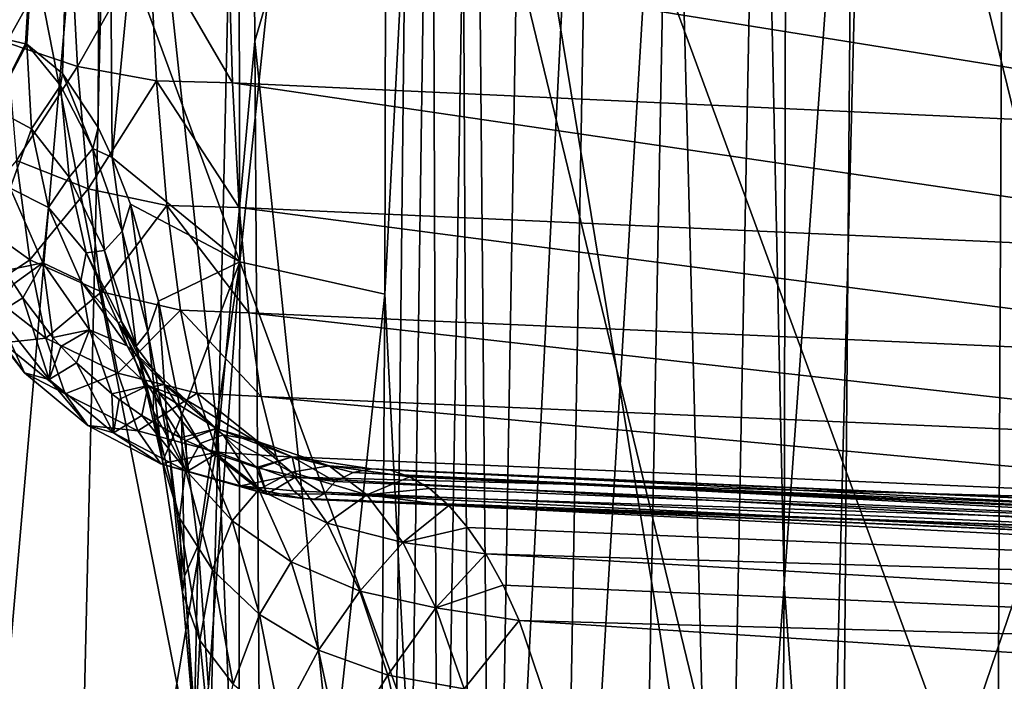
# Model space of a CAD drawing. Header units: metres. Extents: x -81 to 81, y -160 to 24.
# Tile 52 of 256: x -9.76 to -6.13, y -130.83 to -128.39. Entities that reach past the tile are written whole.
import ezdxf

# ---------------------------------------------------------------- set-up
doc = ezdxf.new("R2010")
doc.units = ezdxf.units.M
doc.layers.add('solid_501850_SW0001', color=7, linetype='CONTINUOUS')

msp = doc.modelspace()

# ---------------------------------------------------------------- linework, layer by layer
at = {"layer": 'solid_501850_SW0001'}
for points in [[(-9.83225, -128.454971, 176.305954), (-9.886656, -123.472351, 174.56868), (-9.458246, -123.812752, 176.506012)], [(-9.742274, -128.475403, 176.743057), (-9.83225, -128.454971, 176.305954), (-9.458246, -123.812752, 176.506012)], [(-9.737468, -128.477631, 176.766251), (-9.742274, -128.475403, 176.743057), (-9.458246, -123.812752, 176.506012)], [(-9.605248, -128.584808, 177.400497), (-9.737468, -128.477631, 176.766251), (-9.458246, -123.812752, 176.506012)], [(-9.474343, -128.784561, 178.028595), (-9.605248, -128.584808, 177.400497), (-9.458246, -123.812752, 176.506012)], [(-9.474343, -128.784561, 178.028595), (-9.458246, -123.812752, 176.506012), (-9.421896, -128.895142, 178.283066)], [(-9.421896, -128.895142, 178.283066), (-9.458246, -123.812752, 176.506012), (-8.96334, -124.095749, 178.412796)], [(-9.421896, -128.895142, 178.283066), (-8.96334, -124.095749, 178.412796), (-8.951053, -129.28064, 180.212708)], [(-8.404906, -124.143196, 180.214722), (-8.951053, -129.28064, 180.212708), (-8.96334, -124.095749, 178.412796)], [(-8.404906, -124.143196, 180.214722), (-8.415372, -129.401062, 182.035126), (-8.951053, -129.28064, 180.212708)], [(-8.242301, -126.086121, 181.380859), (-8.415372, -129.401062, 182.035126), (-8.404906, -124.143196, 180.214722)], [(-9.030928, -129.935165, 187.337097), (-8.919966, -124.904182, 185.721863), (-9.416608, -126.322647, 185.982941)], [(-9.030928, -129.935165, 187.337097), (-8.894923, -128.465637, 186.905441), (-8.919966, -124.904182, 185.721863)], [(-8.919966, -124.904182, 185.721863), (-8.894923, -128.465637, 186.905441), (-8.323929, -126.519844, 186.452805)], [(-7.03117, -126.308212, 182.723022), (-6.930399, -125.214592, 182.397552), (-6.941543, -130.471512, 184.099365)], [(-6.941543, -130.471512, 184.099365), (-6.930399, -125.214592, 182.397552), (-6.624065, -126.025398, 182.757645)], [(-8.088536, -125.62252, 181.569336), (-7.884144, -125.515785, 181.8396), (-8.018095, -133.407455, 184.311951)], [(-8.018095, -133.407455, 184.311951), (-7.884144, -125.515785, 181.8396), (-7.638426, -125.907707, 182.228043)], [(-8.216928, -133.511017, 184.036209), (-8.242301, -126.086121, 181.380859), (-8.088536, -125.62252, 181.569336)], [(-8.216928, -133.511017, 184.036209), (-8.088536, -125.62252, 181.569336), (-8.018095, -133.407455, 184.311951)], [(-8.018095, -133.407455, 184.311951), (-7.638426, -125.907707, 182.228043), (-7.77573, -133.556458, 184.623123)], [(-7.77573, -133.556458, 184.623123), (-7.638426, -125.907707, 182.228043), (-7.35727, -126.572594, 182.65361)], [(-6.941543, -130.471512, 184.099365), (-6.624065, -126.025398, 182.757645), (-6.789862, -132.581924, 184.807266)], [(-6.789862, -132.581924, 184.807266), (-6.624065, -126.025398, 182.757645), (-4.991243, -127.292679, 183.586624)], [(-8.242301, -126.086121, 181.380859), (-8.317572, -131.319611, 183.026749), (-8.415372, -129.401062, 182.035126)], [(-8.216928, -133.511017, 184.036209), (-8.317572, -131.319611, 183.026749), (-8.242301, -126.086121, 181.380859)], [(-10.112419, -126.116264, 166.532089), (-8.135405, -126.177132, 166.426468), (-8.108014, -131.577347, 168.431473)], [(-10.112419, -126.116264, 166.532089), (-8.108014, -131.577347, 168.431473), (-9.038028, -131.576309, 168.468109)], [(-10.007408, -131.57518, 168.517776), (-10.112419, -126.116264, 166.532089), (-9.038028, -131.576309, 168.468109)], [(-6.681096, -126.322945, 186.857452), (-5.062327, -132.947037, 189.231201), (-5.022549, -126.166565, 187.179352)], [(-8.135405, -126.177132, 166.426468), (-6.128318, -126.225616, 166.367462), (-6.153759, -131.578049, 168.379333)], [(-8.135405, -126.177132, 166.426468), (-6.153759, -131.578049, 168.379333), (-7.248165, -131.577835, 168.405136)], [(-8.108014, -131.577347, 168.431473), (-8.135405, -126.177132, 166.426468), (-7.248165, -131.577835, 168.405136)], [(-6.153759, -131.578049, 168.379333), (-6.128318, -126.225616, 166.367462), (-4.315876, -131.578506, 168.345886)], [(-9.416608, -126.322647, 185.982941), (-9.855638, -126.266502, 185.704224), (-10.014148, -133.184082, 187.879471)], [(-7.35727, -126.572594, 182.65361), (-7.03117, -126.308212, 182.723022), (-7.171949, -133.653198, 185.028397)], [(-7.171949, -133.653198, 185.028397), (-7.03117, -126.308212, 182.723022), (-6.941543, -130.471512, 184.099365)], [(-9.577933, -133.180054, 188.144882), (-9.416608, -126.322647, 185.982941), (-10.014148, -133.184082, 187.879471)], [(-9.030928, -129.935165, 187.337097), (-9.416608, -126.322647, 185.982941), (-9.577933, -133.180054, 188.144882)], [(-8.323929, -126.519844, 186.452805), (-6.73634, -133.074005, 188.945221), (-6.681096, -126.322945, 186.857452)], [(-6.681096, -126.322945, 186.857452), (-6.73634, -133.074005, 188.945221), (-5.062327, -132.947037, 189.231201)], [(-8.894923, -128.465637, 186.905441), (-8.396467, -133.234879, 188.583313), (-8.323929, -126.519844, 186.452805)], [(-8.323929, -126.519844, 186.452805), (-8.396467, -133.234879, 188.583313), (-6.73634, -133.074005, 188.945221)], [(-7.77573, -133.556458, 184.623123), (-7.35727, -126.572594, 182.65361), (-7.495389, -133.842102, 184.926254)], [(-7.495389, -133.842102, 184.926254), (-7.35727, -126.572594, 182.65361), (-7.171949, -133.653198, 185.028397)], [(-6.789862, -132.581924, 184.807266), (-4.991243, -127.292679, 183.586624), (-5.134039, -134.011551, 185.618805)], [(-9.838865, -127.975197, 171.487091), (-9.812249, -128.470367, 171.818344), (-9.576807, -128.047409, 171.336868)], [(-9.812249, -128.470367, 171.818344), (-9.549546, -128.559814, 171.678894), (-9.576807, -128.047409, 171.336868)], [(-9.576807, -128.047409, 171.336868), (-9.549546, -128.559814, 171.678894), (-9.286126, -128.090652, 171.236404)], [(-9.549546, -128.559814, 171.678894), (-9.258568, -128.61235, 171.583878), (-9.286126, -128.090652, 171.236404)], [(-9.286126, -128.090652, 171.236404), (-8.978276, -128.619965, 171.534515), (-8.993343, -128.099442, 171.188812)], [(-9.286126, -128.090652, 171.236404), (-9.258568, -128.61235, 171.583878), (-8.978276, -128.619965, 171.534515)], [(-8.993343, -128.099442, 171.188812), (-4.440393, -128.831161, 171.479233), (-4.420221, -128.318237, 171.132629)], [(-8.993343, -128.099442, 171.188812), (-8.978276, -128.619965, 171.534515), (-4.440393, -128.831161, 171.479233)], [(-9.862133, -128.713303, 176.126587), (-9.83225, -128.454971, 176.305954), (-9.742274, -128.475403, 176.743057)], [(-9.030928, -129.935165, 187.337097), (-8.858284, -134.169144, 188.748444), (-8.894923, -128.465637, 186.905441)], [(-8.894923, -128.465637, 186.905441), (-8.858284, -134.169144, 188.748444), (-8.396467, -133.234879, 188.583313)], [(-9.862133, -128.713303, 176.126587), (-9.742274, -128.475403, 176.743057), (-9.737468, -128.477631, 176.766251)], [(-9.862133, -128.713303, 176.126587), (-9.737468, -128.477631, 176.766251), (-9.720082, -128.789581, 176.79509)], [(-9.812249, -128.470367, 171.818344), (-9.774864, -128.906677, 172.222824), (-9.549546, -128.559814, 171.678894)], [(-9.612671, -128.630005, 177.378464), (-9.737468, -128.477631, 176.766251), (-9.605248, -128.584808, 177.400497)], [(-9.612671, -128.630005, 177.378464), (-9.720082, -128.789581, 176.79509), (-9.737468, -128.477631, 176.766251)], [(-9.774864, -128.906677, 172.222824), (-9.511332, -129.01149, 172.096252), (-9.549546, -128.559814, 171.678894)], [(-9.549546, -128.559814, 171.678894), (-9.511332, -129.01149, 172.096252), (-9.258568, -128.61235, 171.583878)], [(-9.612671, -128.630005, 177.378464), (-9.605248, -128.584808, 177.400497), (-9.494011, -128.86261, 177.956909)], [(-9.494011, -128.86261, 177.956909), (-9.605248, -128.584808, 177.400497), (-9.474343, -128.784561, 178.028595)], [(-9.612671, -128.630005, 177.378464), (-9.580852, -128.967834, 177.433594), (-9.720082, -128.789581, 176.79509)], [(-9.612671, -128.630005, 177.378464), (-9.494011, -128.86261, 177.956909), (-9.580852, -128.967834, 177.433594)], [(-9.511332, -129.01149, 172.096252), (-9.21999, -129.072418, 172.007568), (-9.258568, -128.61235, 171.583878)], [(-9.258568, -128.61235, 171.583878), (-8.952985, -129.080276, 171.956253), (-8.978276, -128.619965, 171.534515)], [(-9.258568, -128.61235, 171.583878), (-9.21999, -129.072418, 172.007568), (-8.952985, -129.080276, 171.956253)], [(-8.978276, -128.619965, 171.534515), (-4.457866, -129.284485, 171.900894), (-4.440393, -128.831161, 171.479233)], [(-8.978276, -128.619965, 171.534515), (-8.952985, -129.080276, 171.956253), (-4.457866, -129.284485, 171.900894)], [(-9.862133, -128.713303, 176.126587), (-9.720082, -128.789581, 176.79509), (-9.79851, -129.008514, 176.121536)], [(-9.720082, -128.789581, 176.79509), (-9.65737, -129.080612, 176.744278), (-9.79851, -129.008514, 176.121536)], [(-9.720082, -128.789581, 176.79509), (-9.580852, -128.967834, 177.433594), (-9.65737, -129.080612, 176.744278)], [(-9.494011, -128.86261, 177.956909), (-9.474343, -128.784561, 178.028595), (-9.421896, -128.895142, 178.283066)], [(-9.494011, -128.86261, 177.956909), (-9.45026, -129.238892, 178.028259), (-9.580852, -128.967834, 177.433594)], [(-9.494011, -128.86261, 177.956909), (-9.421896, -128.895142, 178.283066), (-9.385433, -129.168152, 178.492355)], [(-9.494011, -128.86261, 177.956909), (-9.385433, -129.168152, 178.492355), (-9.45026, -129.238892, 178.028259)], [(-9.354678, -129.0681, 178.614273), (-9.421896, -128.895142, 178.283066), (-8.951053, -129.28064, 180.212708)], [(-9.385433, -129.168152, 178.492355), (-9.421896, -128.895142, 178.283066), (-9.354678, -129.0681, 178.614273)], [(-9.952464, -129.111221, 172.827698), (-9.726421, -129.273849, 172.690186), (-9.774864, -128.906677, 172.222824)], [(-9.774864, -128.906677, 172.222824), (-9.726421, -129.273849, 172.690186), (-9.511332, -129.01149, 172.096252)], [(-9.580852, -128.967834, 177.433594), (-9.518589, -129.247742, 177.33876), (-9.65737, -129.080612, 176.744278)], [(-9.580852, -128.967834, 177.433594), (-9.45026, -129.238892, 178.028259), (-9.518589, -129.247742, 177.33876)], [(-9.79851, -129.008514, 176.121536), (-9.678253, -129.285034, 176.104568), (-9.814647, -129.313202, 175.513046)], [(-9.79851, -129.008514, 176.121536), (-9.65737, -129.080612, 176.744278), (-9.678253, -129.285034, 176.104568)], [(-9.726421, -129.273849, 172.690186), (-9.461833, -129.391815, 172.578232), (-9.511332, -129.01149, 172.096252)], [(-9.511332, -129.01149, 172.096252), (-9.461833, -129.391815, 172.578232), (-9.21999, -129.072418, 172.007568)], [(-9.65737, -129.080612, 176.744278), (-9.538002, -129.351501, 176.684372), (-9.678253, -129.285034, 176.104568)], [(-9.65737, -129.080612, 176.744278), (-9.518589, -129.247742, 177.33876), (-9.538002, -129.351501, 176.684372)], [(-9.461833, -129.391815, 172.578232), (-9.170042, -129.460022, 172.496628), (-9.21999, -129.072418, 172.007568)], [(-9.385433, -129.168152, 178.492355), (-9.354678, -129.0681, 178.614273), (-9.290599, -129.538696, 178.97728)], [(-9.250949, -129.426224, 179.145523), (-9.354678, -129.0681, 178.614273), (-8.951053, -129.28064, 180.212708)], [(-9.290599, -129.538696, 178.97728), (-9.354678, -129.0681, 178.614273), (-9.250949, -129.426224, 179.145523)], [(-9.21999, -129.072418, 172.007568), (-8.917549, -129.469269, 172.443542), (-8.952985, -129.080276, 171.956253)], [(-9.21999, -129.072418, 172.007568), (-9.170042, -129.460022, 172.496628), (-8.917549, -129.469269, 172.443542)], [(-8.952985, -129.080276, 171.956253), (-4.472219, -129.667343, 172.387558), (-4.457866, -129.284485, 171.900894)], [(-8.952985, -129.080276, 171.956253), (-8.917549, -129.469269, 172.443542), (-4.472219, -129.667343, 172.387558)], [(-9.952464, -129.111221, 172.827698), (-9.894639, -129.385956, 173.322098), (-9.726421, -129.273849, 172.690186)], [(-9.385433, -129.168152, 178.492355), (-9.333828, -129.592438, 178.567688), (-9.45026, -129.238892, 178.028259)], [(-9.385433, -129.168152, 178.492355), (-9.290599, -129.538696, 178.97728), (-9.333828, -129.592438, 178.567688)], [(-9.518589, -129.247742, 177.33876), (-9.399578, -129.506516, 177.238342), (-9.538002, -129.351501, 176.684372)], [(-9.45026, -129.238892, 178.028259), (-9.387978, -129.501205, 177.892151), (-9.518589, -129.247742, 177.33876)], [(-9.518589, -129.247742, 177.33876), (-9.387978, -129.501205, 177.892151), (-9.399578, -129.506516, 177.238342)], [(-9.45026, -129.238892, 178.028259), (-9.333828, -129.592438, 178.567688), (-9.387978, -129.501205, 177.892151)], [(-9.894639, -129.385956, 173.322098), (-9.666559, -129.563339, 173.208221), (-9.726421, -129.273849, 172.690186)], [(-9.785405, -129.362778, 175.516525), (-9.814647, -129.313202, 175.513046), (-9.678253, -129.285034, 176.104568)], [(-9.752192, -129.414429, 175.519623), (-9.785405, -129.362778, 175.516525), (-9.678253, -129.285034, 176.104568)], [(-9.752192, -129.414429, 175.519623), (-9.678253, -129.285034, 176.104568), (-9.641288, -129.560211, 175.52504)], [(-9.726421, -129.273849, 172.690186), (-9.666559, -129.563339, 173.208221), (-9.461833, -129.391815, 172.578232)], [(-9.678253, -129.285034, 176.104568), (-9.506241, -129.531677, 176.076355), (-9.641288, -129.560211, 175.52504)], [(-9.678253, -129.285034, 176.104568), (-9.538002, -129.351501, 176.684372), (-9.506241, -129.531677, 176.076355)], [(-9.166746, -129.849121, 179.613663), (-9.250949, -129.426224, 179.145523), (-8.951053, -129.28064, 180.212708)], [(-9.104441, -130.328278, 180.013443), (-9.166746, -129.849121, 179.613663), (-8.951053, -129.28064, 180.212708)], [(-9.065998, -130.851639, 180.338028), (-9.104441, -130.328278, 180.013443), (-8.951053, -129.28064, 180.212708)], [(-9.065998, -130.851639, 180.338028), (-8.951053, -129.28064, 180.212708), (-8.961223, -134.440506, 181.99707)], [(-8.415372, -129.401062, 182.035126), (-8.961223, -134.440506, 181.99707), (-8.951053, -129.28064, 180.212708)], [(-9.847281, -129.47316, 174.994934), (-9.785405, -129.362778, 175.516525), (-9.752192, -129.414429, 175.519623)], [(-9.538002, -129.351501, 176.684372), (-9.366819, -129.591263, 176.617828), (-9.506241, -129.531677, 176.076355)], [(-9.538002, -129.351501, 176.684372), (-9.399578, -129.506516, 177.238342), (-9.366819, -129.591263, 176.617828)], [(-9.894639, -129.385956, 173.322098), (-9.825645, -129.580551, 173.852417), (-9.666559, -129.563339, 173.208221)], [(-9.666559, -129.563339, 173.208221), (-9.400643, -129.69191, 173.112244), (-9.461833, -129.391815, 172.578232)], [(-9.461833, -129.391815, 172.578232), (-9.400643, -129.69191, 173.112244), (-9.170042, -129.460022, 172.496628)], [(-8.415372, -129.401062, 182.035126), (-8.450665, -134.647644, 183.822357), (-8.961223, -134.440506, 181.99707)], [(-8.317572, -131.319611, 183.026749), (-8.450665, -134.647644, 183.822357), (-8.415372, -129.401062, 182.035126)], [(-9.847281, -129.47316, 174.994934), (-9.752192, -129.414429, 175.519623), (-9.654759, -129.715302, 174.967484)], [(-9.654759, -129.715302, 174.967484), (-9.752192, -129.414429, 175.519623), (-9.641288, -129.560211, 175.52504)], [(-9.290599, -129.538696, 178.97728), (-9.250949, -129.426224, 179.145523), (-9.21277, -129.966064, 179.405426)], [(-9.21277, -129.966064, 179.405426), (-9.250949, -129.426224, 179.145523), (-9.166746, -129.849121, 179.613663)], [(-9.933317, -129.451248, 174.466476), (-9.745546, -129.690948, 174.405289), (-9.825645, -129.580551, 173.852417)], [(-9.933317, -129.451248, 174.466476), (-9.847281, -129.47316, 174.994934), (-9.745546, -129.690948, 174.405289)], [(-9.847281, -129.47316, 174.994934), (-9.654759, -129.715302, 174.967484), (-9.745546, -129.690948, 174.405289)], [(-9.400643, -129.69191, 173.112244), (-9.108293, -129.766144, 173.038239), (-9.170042, -129.460022, 172.496628)], [(-9.170042, -129.460022, 172.496628), (-8.872131, -129.777985, 172.984787), (-8.917549, -129.469269, 172.443542)], [(-9.170042, -129.460022, 172.496628), (-9.108293, -129.766144, 173.038239), (-8.872131, -129.777985, 172.984787)], [(-8.917549, -129.469269, 172.443542), (-4.483111, -129.970551, 172.927505), (-4.472219, -129.667343, 172.387558)], [(-8.917549, -129.469269, 172.443542), (-8.872131, -129.777985, 172.984787), (-4.483111, -129.970551, 172.927505)], [(-9.387978, -129.501205, 177.892151), (-9.268784, -129.742157, 177.754501), (-9.399578, -129.506516, 177.238342)], [(-9.399578, -129.506516, 177.238342), (-9.228642, -129.733688, 177.136398), (-9.366819, -129.591263, 176.617828)], [(-9.399578, -129.506516, 177.238342), (-9.268784, -129.742157, 177.754501), (-9.228642, -129.733688, 177.136398)], [(-9.387978, -129.501205, 177.892151), (-9.271079, -129.831299, 178.39386), (-9.268784, -129.742157, 177.754501)], [(-9.333828, -129.592438, 178.567688), (-9.271079, -129.831299, 178.39386), (-9.387978, -129.501205, 177.892151)], [(-9.611056, -129.594391, 175.525497), (-9.641288, -129.560211, 175.52504), (-9.506241, -129.531677, 176.076355)], [(-9.554187, -129.65361, 175.525391), (-9.611056, -129.594391, 175.525497), (-9.506241, -129.531677, 176.076355)], [(-9.554187, -129.65361, 175.525391), (-9.506241, -129.531677, 176.076355), (-9.42322, -129.769135, 175.521317)], [(-9.506241, -129.531677, 176.076355), (-9.289445, -129.738434, 176.038055), (-9.42322, -129.769135, 175.521317)], [(-9.506241, -129.531677, 176.076355), (-9.366819, -129.591263, 176.617828), (-9.289445, -129.738434, 176.038055)], [(-9.290599, -129.538696, 178.97728), (-9.236568, -130.01741, 179.042816), (-9.333828, -129.592438, 178.567688)], [(-9.290599, -129.538696, 178.97728), (-9.21277, -129.966064, 179.405426), (-9.236568, -130.01741, 179.042816)], [(-9.825645, -129.580551, 173.852417), (-9.595038, -129.768692, 173.763672), (-9.666559, -129.563339, 173.208221)], [(-9.825645, -129.580551, 173.852417), (-9.745546, -129.690948, 174.405289), (-9.595038, -129.768692, 173.763672)], [(-9.666559, -129.563339, 173.208221), (-9.595038, -129.768692, 173.763672), (-9.400643, -129.69191, 173.112244)], [(-9.654759, -129.715302, 174.967484), (-9.641288, -129.560211, 175.52504), (-9.611056, -129.594391, 175.525497)], [(-9.366819, -129.591263, 176.617828), (-9.150763, -129.790176, 176.547318), (-9.289445, -129.738434, 176.038055)], [(-9.366819, -129.591263, 176.617828), (-9.228642, -129.733688, 177.136398), (-9.150763, -129.790176, 176.547318)], [(-9.333828, -129.592438, 178.567688), (-9.236568, -130.01741, 179.042816), (-9.271079, -129.831299, 178.39386)], [(-9.654759, -129.715302, 174.967484), (-9.611056, -129.594391, 175.525497), (-9.554187, -129.65361, 175.525391)], [(-9.654759, -129.715302, 174.967484), (-9.554187, -129.65361, 175.525391), (-9.41743, -129.912247, 174.930878)], [(-9.41743, -129.912247, 174.930878), (-9.554187, -129.65361, 175.525391), (-9.42322, -129.769135, 175.521317)], [(-9.745546, -129.690948, 174.405289), (-9.511868, -129.885635, 174.342529), (-9.595038, -129.768692, 173.763672)], [(-9.745546, -129.690948, 174.405289), (-9.654759, -129.715302, 174.967484), (-9.511868, -129.885635, 174.342529)], [(-9.595038, -129.768692, 173.763672), (-9.327475, -129.905106, 173.684601), (-9.400643, -129.69191, 173.112244)], [(-9.400643, -129.69191, 173.112244), (-9.327475, -129.905106, 173.684601), (-9.108293, -129.766144, 173.038239)], [(-9.654759, -129.715302, 174.967484), (-9.41743, -129.912247, 174.930878), (-9.511868, -129.885635, 174.342529)], [(-9.268784, -129.742157, 177.754501), (-9.097509, -129.951981, 177.620865), (-9.228642, -129.733688, 177.136398)], [(-9.228642, -129.733688, 177.136398), (-9.012714, -129.920029, 177.037064), (-9.150763, -129.790176, 176.547318)], [(-9.228642, -129.733688, 177.136398), (-9.097509, -129.951981, 177.620865), (-9.012714, -129.920029, 177.037064)], [(-9.595038, -129.768692, 173.763672), (-9.511868, -129.885635, 174.342529), (-9.327475, -129.905106, 173.684601)], [(-9.396602, -129.789597, 175.519928), (-9.42322, -129.769135, 175.521317), (-9.289445, -129.738434, 176.038055)], [(-9.41743, -129.912247, 174.930878), (-9.42322, -129.769135, 175.521317), (-9.396602, -129.789597, 175.519928)], [(-9.312641, -129.848495, 175.514511), (-9.396602, -129.789597, 175.519928), (-9.289445, -129.738434, 176.038055)], [(-9.327475, -129.905106, 173.684601), (-9.034426, -129.983948, 173.618561), (-9.108293, -129.766144, 173.038239)], [(-9.312641, -129.848495, 175.514511), (-9.289445, -129.738434, 176.038055), (-9.169283, -129.931473, 175.502014)], [(-9.289445, -129.738434, 176.038055), (-9.036655, -129.896942, 175.991211), (-9.169283, -129.931473, 175.502014)], [(-9.289445, -129.738434, 176.038055), (-9.150763, -129.790176, 176.547318), (-9.036655, -129.896942, 175.991211)], [(-9.271079, -129.831299, 178.39386), (-9.151208, -130.049515, 178.222885), (-9.268784, -129.742157, 177.754501)], [(-9.268784, -129.742157, 177.754501), (-9.151208, -130.049515, 178.222885), (-9.097509, -129.951981, 177.620865)], [(-9.108293, -129.766144, 173.038239), (-8.816888, -129.999161, 173.567459), (-8.872131, -129.777985, 172.984787)], [(-9.108293, -129.766144, 173.038239), (-9.034426, -129.983948, 173.618561), (-8.816888, -129.999161, 173.567459)], [(-9.41743, -129.912247, 174.930878), (-9.396602, -129.789597, 175.519928), (-9.312641, -129.848495, 175.514511)], [(-9.150763, -129.790176, 176.547318), (-8.89859, -129.94017, 176.475723), (-9.036655, -129.896942, 175.991211)], [(-9.150763, -129.790176, 176.547318), (-9.012714, -129.920029, 177.037064), (-8.89859, -129.94017, 176.475723)], [(-8.872131, -129.777985, 172.984787), (-4.49028, -130.186859, 173.507843), (-4.483111, -129.970551, 172.927505)], [(-8.872131, -129.777985, 172.984787), (-8.816888, -129.999161, 173.567459), (-4.49028, -130.186859, 173.507843)], [(-9.271079, -129.831299, 178.39386), (-9.172956, -130.227631, 178.83551), (-9.151208, -130.049515, 178.222885)], [(-9.236568, -130.01741, 179.042816), (-9.172956, -130.227631, 178.83551), (-9.271079, -129.831299, 178.39386)], [(-9.41743, -129.912247, 174.930878), (-9.312641, -129.848495, 175.514511), (-9.145466, -130.055542, 174.886688)], [(-9.145466, -130.055542, 174.886688), (-9.312641, -129.848495, 175.514511), (-9.169283, -129.931473, 175.502014)], [(-9.21277, -129.966064, 179.405426), (-9.166746, -129.849121, 179.613663), (-9.154675, -130.441803, 179.771744)], [(-9.154675, -130.441803, 179.771744), (-9.166746, -129.849121, 179.613663), (-9.104441, -130.328278, 180.013443)], [(-9.511868, -129.885635, 174.342529), (-9.242295, -130.026993, 174.280853), (-9.327475, -129.905106, 173.684601)], [(-9.511868, -129.885635, 174.342529), (-9.41743, -129.912247, 174.930878), (-9.242295, -130.026993, 174.280853)], [(-9.41743, -129.912247, 174.930878), (-9.145466, -130.055542, 174.886688), (-9.242295, -130.026993, 174.280853)], [(-9.327475, -129.905106, 173.684601), (-9.242295, -130.026993, 174.280853), (-9.034426, -129.983948, 173.618561)], [(-9.150058, -129.941086, 175.500046), (-9.169283, -129.931473, 175.502014), (-9.036655, -129.896942, 175.991211)], [(-9.03791, -129.990738, 175.487442), (-9.150058, -129.941086, 175.500046), (-9.036655, -129.896942, 175.991211)], [(-9.03791, -129.990738, 175.487442), (-9.036655, -129.896942, 175.991211), (-8.889773, -130.040665, 175.467911)], [(-9.036655, -129.896942, 175.991211), (-8.758121, -130.000748, 175.937729), (-8.889773, -130.040665, 175.467911)], [(-9.036655, -129.896942, 175.991211), (-8.89859, -129.94017, 176.475723), (-8.758121, -130.000748, 175.937729)], [(-9.161131, -134.967896, 188.901794), (-9.030928, -129.935165, 187.337097), (-9.577933, -133.180054, 188.144882)], [(-9.145466, -130.055542, 174.886688), (-9.169283, -129.931473, 175.502014), (-9.150058, -129.941086, 175.500046)], [(-9.161131, -134.967896, 188.901794), (-8.858284, -134.169144, 188.748444), (-9.030928, -129.935165, 187.337097)], [(-9.151208, -130.049515, 178.222885), (-8.979074, -130.23822, 178.061707), (-9.097509, -129.951981, 177.620865)], [(-9.145466, -130.055542, 174.886688), (-9.150058, -129.941086, 175.500046), (-9.03791, -129.990738, 175.487442)], [(-9.097509, -129.951981, 177.620865), (-8.881099, -130.122147, 177.496658), (-9.012714, -129.920029, 177.037064)], [(-9.097509, -129.951981, 177.620865), (-8.979074, -130.23822, 178.061707), (-8.881099, -130.122147, 177.496658)], [(-9.012714, -129.920029, 177.037064), (-8.760546, -130.057983, 176.944366), (-8.89859, -129.94017, 176.475723)], [(-9.012714, -129.920029, 177.037064), (-8.881099, -130.122147, 177.496658), (-8.760546, -130.057983, 176.944366)], [(-8.89859, -129.94017, 176.475723), (-8.620524, -130.035172, 176.40593), (-8.758121, -130.000748, 175.937729)], [(-8.89859, -129.94017, 176.475723), (-8.760546, -130.057983, 176.944366), (-8.620524, -130.035172, 176.40593)], [(-9.242295, -130.026993, 174.280853), (-8.948388, -130.108948, 174.222931), (-9.034426, -129.983948, 173.618561)], [(-9.21277, -129.966064, 179.405426), (-9.162801, -130.502457, 179.446625), (-9.236568, -130.01741, 179.042816)], [(-9.21277, -129.966064, 179.405426), (-9.154675, -130.441803, 179.771744), (-9.162801, -130.502457, 179.446625)], [(-9.145466, -130.055542, 174.886688), (-9.03791, -129.990738, 175.487442), (-8.850525, -130.139053, 174.836807)], [(-8.850525, -130.139053, 174.836807), (-9.03791, -129.990738, 175.487442), (-8.889773, -130.040665, 175.467911)], [(-9.034426, -129.983948, 173.618561), (-8.785731, -130.075104, 173.870117), (-8.816888, -129.999161, 173.567459)], [(-9.034426, -129.983948, 173.618561), (-8.948388, -130.108948, 174.222931), (-8.785731, -130.075104, 173.870117)], [(-9.242295, -130.026993, 174.280853), (-9.145466, -130.055542, 174.886688), (-8.948388, -130.108948, 174.222931)], [(-9.236568, -130.01741, 179.042816), (-9.162801, -130.502457, 179.446625), (-9.172956, -130.227631, 178.83551)], [(-8.880645, -130.043198, 175.466599), (-8.889773, -130.040665, 175.467911), (-8.758121, -130.000748, 175.937729)], [(-8.741768, -130.074249, 175.445358), (-8.880645, -130.043198, 175.466599), (-8.758121, -130.000748, 175.937729)], [(-8.816888, -129.999161, 173.567459), (-8.785731, -130.075104, 173.870117), (-4.49028, -130.186859, 173.507843)], [(-8.758121, -130.000748, 175.937729), (-8.464632, -130.045334, 175.890167), (-8.532926, -130.059357, 175.653671)], [(-8.758121, -130.000748, 175.937729), (-8.620524, -130.035172, 176.40593), (-8.464632, -130.045334, 175.890167)], [(-8.758121, -130.000748, 175.937729), (-8.532926, -130.059357, 175.653671), (-8.598434, -130.092072, 175.420807)], [(-8.741768, -130.074249, 175.445358), (-8.758121, -130.000748, 175.937729), (-8.598434, -130.092072, 175.420807)], [(-9.172956, -130.227631, 178.83551), (-9.052003, -130.419006, 178.635605), (-9.151208, -130.049515, 178.222885)], [(-9.151208, -130.049515, 178.222885), (-9.052003, -130.419006, 178.635605), (-8.979074, -130.23822, 178.061707)], [(-9.145466, -130.055542, 174.886688), (-8.850525, -130.139053, 174.836807), (-8.948388, -130.108948, 174.222931)], [(-8.850525, -130.139053, 174.836807), (-8.889773, -130.040665, 175.467911), (-8.880645, -130.043198, 175.466599)], [(-8.881099, -130.122147, 177.496658), (-8.628325, -130.245789, 177.386948), (-8.760546, -130.057983, 176.944366)], [(-8.850525, -130.139053, 174.836807), (-8.880645, -130.043198, 175.466599), (-8.741768, -130.074249, 175.445358)], [(-8.760546, -130.057983, 176.944366), (-8.482361, -130.141968, 176.862061), (-8.620524, -130.035172, 176.40593)], [(-8.760546, -130.057983, 176.944366), (-8.628325, -130.245789, 177.386948), (-8.482361, -130.141968, 176.862061)], [(-8.620524, -130.035172, 176.40593), (-8.322637, -130.074768, 176.366364), (-8.394244, -130.0504, 176.128357)], [(-8.620524, -130.035172, 176.40593), (-8.482361, -130.141968, 176.862061), (-8.322637, -130.074768, 176.366364)], [(-8.620524, -130.035172, 176.40593), (-8.394244, -130.0504, 176.128357), (-8.464632, -130.045334, 175.890167)], [(-4.487904, -130.273331, 175.349289), (-8.598434, -130.092072, 175.420807), (-8.532926, -130.059357, 175.653671)], [(-8.532926, -130.059357, 175.653671), (-8.464632, -130.045334, 175.890167), (-0.000026, -130.470978, 175.273132)], [(-4.487904, -130.273331, 175.349289), (-8.532926, -130.059357, 175.653671), (-0.000026, -130.470978, 175.273132)], [(-8.464632, -130.045334, 175.890167), (0, -130.422699, 175.7957), (-0.000026, -130.470978, 175.273132)], [(-8.464632, -130.045334, 175.890167), (-8.394244, -130.0504, 176.128357), (0, -130.422699, 175.7957)], [(-8.394244, -130.0504, 176.128357), (-8.322637, -130.074768, 176.366364), (0, -130.422699, 175.7957)], [(-8.948388, -130.108948, 174.222931), (-8.752288, -130.127182, 174.177887), (-8.785731, -130.075104, 173.870117)], [(-8.850525, -130.139053, 174.836807), (-8.741768, -130.074249, 175.445358), (-8.639585, -130.137451, 175.11232)], [(-8.785731, -130.075104, 173.870117), (-4.493553, -130.31105, 174.114609), (-4.49028, -130.186859, 173.507843)], [(-8.785731, -130.075104, 173.870117), (-8.752288, -130.127182, 174.177887), (-4.493553, -130.31105, 174.114609)], [(-8.741768, -130.074249, 175.445358), (-8.598434, -130.092072, 175.420807), (-8.639585, -130.137451, 175.11232)], [(-8.639585, -130.137451, 175.11232), (-8.598434, -130.092072, 175.420807), (-4.487904, -130.273331, 175.349289)], [(-8.482361, -130.141968, 176.862061), (-8.250714, -130.118378, 176.602325), (-8.322637, -130.074768, 176.366364)], [(-8.322637, -130.074768, 176.366364), (0, -130.466187, 176.318253), (0, -130.422699, 175.7957)], [(-8.322637, -130.074768, 176.366364), (-8.250714, -130.118378, 176.602325), (0, -130.466187, 176.318253)], [(-8.979074, -130.23822, 178.061707), (-8.761657, -130.389771, 177.916855), (-8.881099, -130.122147, 177.496658)], [(-8.948388, -130.108948, 174.222931), (-8.716693, -130.15509, 174.488815), (-8.752288, -130.127182, 174.177887)], [(-8.948388, -130.108948, 174.222931), (-8.850525, -130.139053, 174.836807), (-8.716693, -130.15509, 174.488815)], [(-8.881099, -130.122147, 177.496658), (-8.761657, -130.389771, 177.916855), (-8.628325, -130.245789, 177.386948)], [(-8.850525, -130.139053, 174.836807), (-8.639585, -130.137451, 175.11232), (-8.67909, -130.158524, 174.800964)], [(-8.752288, -130.127182, 174.177887), (-8.716693, -130.15509, 174.488815), (-4.493553, -130.31105, 174.114609)], [(-8.67909, -130.158524, 174.800964), (-8.639585, -130.137451, 175.11232), (-4.492852, -130.340179, 174.733292)], [(-8.639585, -130.137451, 175.11232), (-4.487904, -130.273331, 175.349289), (-4.492852, -130.340179, 174.733292)], [(-8.482361, -130.141968, 176.862061), (-8.179402, -130.180893, 176.834305), (-8.250714, -130.118378, 176.602325)], [(-8.250714, -130.118378, 176.602325), (-8.179402, -130.180893, 176.834305), (0, -130.466187, 176.318253)], [(-8.850525, -130.139053, 174.836807), (-8.67909, -130.158524, 174.800964), (-8.716693, -130.15509, 174.488815)], [(-8.716693, -130.15509, 174.488815), (-4.492852, -130.340179, 174.733292), (-4.493553, -130.31105, 174.114609)], [(-8.716693, -130.15509, 174.488815), (-8.67909, -130.158524, 174.800964), (-4.492852, -130.340179, 174.733292)], [(-8.628325, -130.245789, 177.386948), (-8.349436, -130.317871, 177.296158), (-8.482361, -130.141968, 176.862061)], [(-8.482361, -130.141968, 176.862061), (-8.349436, -130.317871, 177.296158), (-8.179402, -130.180893, 176.834305)], [(-8.349436, -130.317871, 177.296158), (-8.109729, -130.261765, 177.060455), (-8.179402, -130.180893, 176.834305)], [(-8.179402, -130.180893, 176.834305), (0, -130.600052, 176.825104), (0, -130.466187, 176.318253)], [(-8.179402, -130.180893, 176.834305), (-8.109729, -130.261765, 177.060455), (0, -130.600052, 176.825104)], [(-9.172956, -130.227631, 178.83551), (-9.097996, -130.67955, 179.210709), (-9.052003, -130.419006, 178.635605)], [(-9.162801, -130.502457, 179.446625), (-9.097996, -130.67955, 179.210709), (-9.172956, -130.227631, 178.83551)], [(-9.052003, -130.419006, 178.635605), (-8.878615, -130.583771, 178.451202), (-8.979074, -130.23822, 178.061707)], [(-8.979074, -130.23822, 178.061707), (-8.878615, -130.583771, 178.451202), (-8.761657, -130.389771, 177.916855)], [(-8.761657, -130.389771, 177.916855), (-8.50777, -130.498001, 177.794205), (-8.628325, -130.245789, 177.386948)], [(-8.628325, -130.245789, 177.386948), (-8.50777, -130.498001, 177.794205), (-8.349436, -130.317871, 177.296158)], [(-8.349436, -130.317871, 177.296158), (-8.042686, -130.360153, 177.278931), (-8.109729, -130.261765, 177.060455)], [(-8.109729, -130.261765, 177.060455), (-8.042686, -130.360153, 177.278931), (0, -130.600052, 176.825104)], [(-8.50777, -130.498001, 177.794205), (-8.227706, -130.558563, 177.698746), (-8.349436, -130.317871, 177.296158)], [(-8.349436, -130.317871, 177.296158), (-8.227706, -130.558563, 177.698746), (-8.042686, -130.360153, 177.278931)], [(-9.154675, -130.441803, 179.771744), (-9.104441, -130.328278, 180.013443), (-9.118348, -130.957825, 180.07222)], [(-9.118348, -130.957825, 180.07222), (-9.104441, -130.328278, 180.013443), (-9.065998, -130.851639, 180.338028)], [(-8.878615, -130.583771, 178.451202), (-8.659821, -130.715256, 178.28978), (-8.761657, -130.389771, 177.916855)], [(-8.761657, -130.389771, 177.916855), (-8.659821, -130.715256, 178.28978), (-8.50777, -130.498001, 177.794205)], [(-8.227706, -130.558563, 177.698746), (-7.979125, -130.475052, 177.488098), (-8.042686, -130.360153, 177.278931)], [(-8.042686, -130.360153, 177.278931), (0, -130.820297, 177.301056), (0, -130.600052, 176.825104)], [(-8.042686, -130.360153, 177.278931), (-7.979125, -130.475052, 177.488098), (0, -130.820297, 177.301056)], [(-9.097996, -130.67955, 179.210709), (-8.975671, -130.840759, 178.986511), (-9.052003, -130.419006, 178.635605)], [(-9.052003, -130.419006, 178.635605), (-8.975671, -130.840759, 178.986511), (-8.878615, -130.583771, 178.451202)], [(-9.154675, -130.441803, 179.771744), (-9.115767, -131.036606, 179.773651), (-9.162801, -130.502457, 179.446625)], [(-9.154675, -130.441803, 179.771744), (-9.118348, -130.957825, 180.07222), (-9.115767, -131.036606, 179.773651)], [(-8.659821, -130.715256, 178.28978), (-8.40449, -130.808105, 178.157883), (-8.50777, -130.498001, 177.794205)], [(-8.50777, -130.498001, 177.794205), (-8.40449, -130.808105, 178.157883), (-8.227706, -130.558563, 177.698746)], [(-8.227706, -130.558563, 177.698746), (-7.919867, -130.605316, 177.686615), (-7.979125, -130.475052, 177.488098)], [(-7.979125, -130.475052, 177.488098), (-7.919867, -130.605316, 177.686615), (0, -130.820297, 177.301056)], [(-7.171949, -133.653198, 185.028397), (-6.941543, -130.471512, 184.099365), (-6.974929, -135.722763, 185.7341)], [(-6.974929, -135.722763, 185.7341), (-6.941543, -130.471512, 184.099365), (-6.789862, -132.581924, 184.807266)], [(-9.162801, -130.502457, 179.446625), (-9.115767, -131.036606, 179.773651), (-9.097996, -130.67955, 179.210709)], [(-8.40449, -130.808105, 178.157883), (-8.122973, -130.858582, 178.060852), (-8.227706, -130.558563, 177.698746)], [(-8.227706, -130.558563, 177.698746), (-8.122973, -130.858582, 178.060852), (-7.919867, -130.605316, 177.686615)], [(-8.975671, -130.840759, 178.986511), (-8.800786, -130.979568, 178.783127), (-8.878615, -130.583771, 178.451202)], [(-8.878615, -130.583771, 178.451202), (-8.800786, -130.979568, 178.783127), (-8.659821, -130.715256, 178.28978)], [(-8.122973, -130.858582, 178.060852), (-7.816956, -130.907013, 178.047104), (-7.919867, -130.605316, 177.686615)], [(-7.919867, -130.605316, 177.686615), (0, -131.120178, 177.731339), (0, -130.820297, 177.301056)], [(-7.919867, -130.605316, 177.686615), (-7.816956, -130.907013, 178.047104), (0, -131.120178, 177.731339)], [(-9.115767, -131.036606, 179.773651), (-9.049529, -131.176834, 179.514496), (-9.097996, -130.67955, 179.210709)], [(-9.097996, -130.67955, 179.210709), (-9.049529, -131.176834, 179.514496), (-8.975671, -130.840759, 178.986511)], [(-8.800786, -130.979568, 178.783127), (-8.58043, -131.090317, 178.608795), (-8.659821, -130.715256, 178.28978)], [(-8.659821, -130.715256, 178.28978), (-8.58043, -131.090317, 178.608795), (-8.40449, -130.808105, 178.157883)], [(-8.58043, -131.090317, 178.608795), (-8.323538, -131.168549, 178.470581), (-8.40449, -130.808105, 178.157883)], [(-8.40449, -130.808105, 178.157883), (-8.323538, -131.168549, 178.470581), (-8.122973, -130.858582, 178.060852)]]:
    msp.add_3dface(points, dxfattribs=at)

doc.saveas('drawing.dxf')
